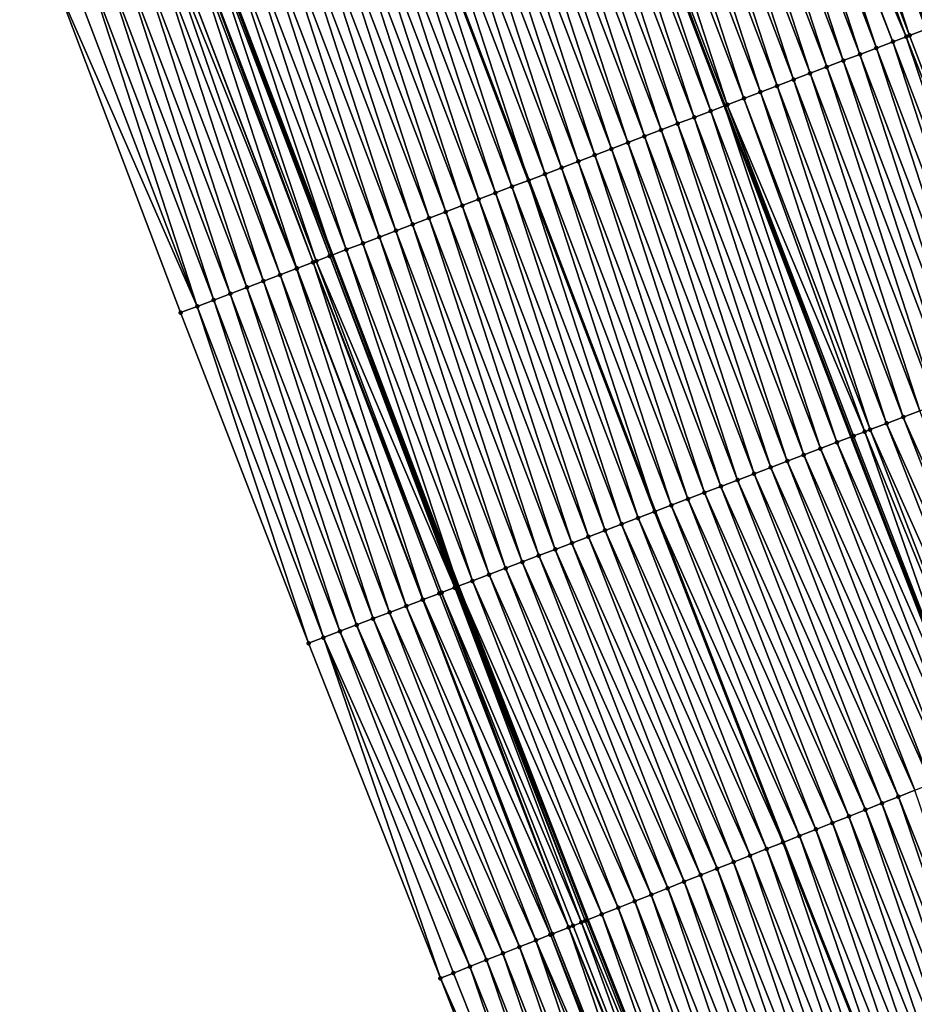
# Model space of a CAD drawing. Header units: feet. Extents: x 2010743 to 2022806, y 818705 to 837694.
# Tile 223 of 256: x 2011848 to 2011899, y 826197 to 826252. Entities that reach past the tile are written whole.
import ezdxf

# ---------------------------------------------------------------- set-up
doc = ezdxf.new("R2010")
doc.units = ezdxf.units.FT
doc.header["$MEASUREMENT"] = 0
for name, color, linetype, lineweight in [('EP_Travel Lane', 172, 'Continuous', 53), ('Road Shots', 141, 'Continuous', 100), ('STRIPING', 60, 'Continuous', 53)]:
    doc.layers.add(name, color=color, linetype=linetype, lineweight=lineweight)
doc.layers.add('I-77-MM17-21_NB-Surface-Border', color=7, linetype='Continuous')
doc.layers.add('I-77-MM17-21_NB-Surface-TIN', color=7, linetype='Continuous')

msp = doc.modelspace()

# ---------------------------------------------------------------- linework, layer by layer
at = {"layer": 'EP_Travel Lane'}
msp.add_polyline3d([(2011766.41, 826519.02, 314.294), (2011772.674, 826499.854, 314.526), (2011778.978, 826480.875, 314.778), (2011785.282, 826461.897, 315.061), (2011791.586, 826442.918, 315.32), (2011798.18, 826423.773, 315.574), (2011804.826, 826404.911, 315.802), (2011810.221, 826389.598, 315.995), (2011816.866, 826370.736, 316.245), (2011823.701, 826351.722, 316.524), (2011830.629, 826332.962, 316.798), (2011837.556, 826314.202, 317.079), (2011844.484, 826295.442, 317.341), (2011851.542, 826276.58, 317.592), (2011858.658, 826257.89, 317.847), (2011865.774, 826239.201, 318.109), (2011872.89, 826220.511, 318.365), (2011880.19, 826201.687, 318.609), (2011887.567, 826183.099, 318.85), (2011894.944, 826164.51, 319.088), (2011902.32, 826145.922, 319.332), (2011909.953, 826127.149, 319.59), (2011917.687, 826108.707, 319.818)], dxfattribs=at)
at = {"layer": 'I-77-MM17-21_NB-Surface-Border', "color": 3, "linetype": 'Continuous', "lineweight": -3}
msp.add_polyline3d([(2011910.329, 826105.626, 320.214), (2011902.267, 826123.932, 320), (2011893.934, 826142.599, 319.73), (2011886.518, 826161.172, 319.495), (2011879.142, 826179.76, 319.24), (2011871.892, 826198.399, 318.995), (2011864.448, 826217.3, 318.754), (2011857.233, 826235.952, 318.489), (2011850.163, 826254.659, 318.228), (2011843.616, 826273.565, 317.947), (2011837.501, 826292.868, 317.651), (2011831.479, 826311.962, 317.349), (2011823.681, 826330.401, 317.137), (2011816.427, 826349.041, 316.901), (2011809.584, 826368.175, 316.634), (2011803.656, 826387.289, 316.352), (2011798.562, 826402.709, 316.16), (2011792.3, 826421.706, 315.887), (2011785.964, 826441.054, 315.599), (2011779.749, 826460.062, 315.316), (2011773.768, 826479.148, 315.026), (2011768.52, 826498.476, 314.71), (2011762.13, 826517.657, 314.47)], dxfattribs=at)
at = {"layer": 'I-77-MM17-21_NB-Surface-TIN', "color": 128, "linetype": 'Continuous', "lineweight": -3}
for points in [[(2011900.229, 826252.305, 316.578), (2011894.044, 826271.348, 316.246), (2011893.109, 826270.993, 316.318)], [(2011900.229, 826252.305, 316.578), (2011901.163, 826252.66, 316.518), (2011894.044, 826271.348, 316.246)], [(2011893.109, 826270.993, 316.318), (2011892.181, 826270.641, 316.401), (2011899.357, 826251.974, 316.637)], [(2011900.229, 826252.305, 316.578), (2011893.109, 826270.993, 316.318), (2011899.357, 826251.974, 316.637)], [(2011898.174, 826251.524, 316.713), (2011891.24, 826270.283, 316.48), (2011890.305, 826269.928, 316.526)], [(2011898.359, 826251.595, 316.704), (2011892.174, 826270.638, 316.402), (2011891.24, 826270.283, 316.48)], [(2011898.174, 826251.524, 316.713), (2011898.359, 826251.595, 316.704), (2011891.24, 826270.283, 316.48)], [(2011899.294, 826251.95, 316.641), (2011892.181, 826270.641, 316.401), (2011892.174, 826270.638, 316.402)], [(2011898.359, 826251.595, 316.704), (2011899.294, 826251.95, 316.641), (2011892.174, 826270.638, 316.402)], [(2011899.294, 826251.95, 316.641), (2011899.357, 826251.974, 316.637), (2011892.181, 826270.641, 316.401)], [(2011896.49, 826250.884, 316.788), (2011890.164, 826269.874, 316.532), (2011889.37, 826269.572, 316.567)], [(2011897.424, 826251.239, 316.745), (2011890.305, 826269.928, 316.526), (2011890.164, 826269.874, 316.532)], [(2011896.49, 826250.884, 316.788), (2011897.424, 826251.239, 316.745), (2011890.164, 826269.874, 316.532)], [(2011897.424, 826251.239, 316.745), (2011898.174, 826251.524, 316.713), (2011890.305, 826269.928, 316.526)], [(2011894.62, 826250.173, 316.868), (2011888.436, 826269.217, 316.604), (2011887.501, 826268.861, 316.64)], [(2011895.555, 826250.528, 316.829), (2011889.37, 826269.572, 316.567), (2011888.436, 826269.217, 316.604)], [(2011894.62, 826250.173, 316.868), (2011895.555, 826250.528, 316.829), (2011888.436, 826269.217, 316.604)], [(2011895.555, 826250.528, 316.829), (2011896.49, 826250.884, 316.788), (2011889.37, 826269.572, 316.567)], [(2011893.686, 826249.817, 316.907), (2011887.501, 826268.861, 316.64), (2011886.566, 826268.506, 316.676)], [(2011893.686, 826249.817, 316.907), (2011894.62, 826250.173, 316.868), (2011887.501, 826268.861, 316.64)], [(2011891.816, 826249.106, 316.987), (2011885.632, 826268.15, 316.708), (2011884.697, 826267.794, 316.748)], [(2011892.751, 826249.461, 316.945), (2011886.566, 826268.506, 316.676), (2011885.632, 826268.15, 316.708)], [(2011891.816, 826249.106, 316.987), (2011892.751, 826249.461, 316.945), (2011885.632, 826268.15, 316.708)], [(2011892.751, 826249.461, 316.945), (2011893.686, 826249.817, 316.907), (2011886.566, 826268.506, 316.676)], [(2011889.947, 826248.395, 317.069), (2011883.762, 826267.439, 316.788), (2011882.828, 826267.083, 316.826)], [(2011890.882, 826248.75, 317.03), (2011884.697, 826267.794, 316.748), (2011883.762, 826267.439, 316.788)], [(2011889.947, 826248.395, 317.069), (2011890.882, 826248.75, 317.03), (2011883.762, 826267.439, 316.788)], [(2011890.882, 826248.75, 317.03), (2011891.816, 826249.106, 316.987), (2011884.697, 826267.794, 316.748)], [(2011889.012, 826248.04, 317.119), (2011882.828, 826267.083, 316.826), (2011881.893, 826266.728, 316.868)], [(2011889.012, 826248.04, 317.119), (2011889.947, 826248.395, 317.069), (2011882.828, 826267.083, 316.826)], [(2011880.958, 826266.372, 316.905), (2011880.779, 826266.304, 316.912), (2011887.918, 826247.623, 317.162)], [(2011888.078, 826247.684, 317.155), (2011881.893, 826266.728, 316.868), (2011880.958, 826266.372, 316.905)], [(2011888.078, 826247.684, 317.155), (2011880.958, 826266.372, 316.905), (2011887.918, 826247.623, 317.162)], [(2011888.078, 826247.684, 317.155), (2011889.012, 826248.04, 317.119), (2011881.893, 826266.728, 316.868)], [(2011886.208, 826246.973, 317.234), (2011880.024, 826266.017, 316.944), (2011879.089, 826265.661, 316.977)], [(2011887.143, 826247.329, 317.196), (2011880.779, 826266.304, 316.912), (2011880.024, 826266.017, 316.944)], [(2011886.208, 826246.973, 317.234), (2011887.143, 826247.329, 317.196), (2011880.024, 826266.017, 316.944)], [(2011887.143, 826247.329, 317.196), (2011887.918, 826247.623, 317.162), (2011880.779, 826266.304, 316.912)], [(2011884.339, 826246.262, 317.309), (2011878.154, 826265.306, 317.014), (2011877.22, 826264.95, 317.051)], [(2011885.274, 826246.617, 317.268), (2011879.089, 826265.661, 316.977), (2011878.154, 826265.306, 317.014)], [(2011884.339, 826246.262, 317.309), (2011885.274, 826246.617, 317.268), (2011878.154, 826265.306, 317.014)], [(2011885.274, 826246.617, 317.268), (2011886.208, 826246.973, 317.234), (2011879.089, 826265.661, 316.977)], [(2011883.404, 826245.906, 317.349), (2011877.22, 826264.95, 317.051), (2011876.285, 826264.595, 317.093)], [(2011883.404, 826245.906, 317.349), (2011884.339, 826246.262, 317.309), (2011877.22, 826264.95, 317.051)], [(2011881.535, 826245.195, 317.431), (2011875.35, 826264.239, 317.135), (2011874.416, 826263.884, 317.169)], [(2011882.47, 826245.551, 317.392), (2011876.285, 826264.595, 317.093), (2011875.35, 826264.239, 317.135)], [(2011881.535, 826245.195, 317.431), (2011882.47, 826245.551, 317.392), (2011875.35, 826264.239, 317.135)], [(2011882.47, 826245.551, 317.392), (2011883.404, 826245.906, 317.349), (2011876.285, 826264.595, 317.093)], [(2011880.6, 826244.84, 317.471), (2011874.416, 826263.884, 317.169), (2011873.481, 826263.528, 317.205)], [(2011880.6, 826244.84, 317.471), (2011881.535, 826245.195, 317.431), (2011874.416, 826263.884, 317.169)], [(2011878.731, 826244.129, 317.555), (2011872.546, 826263.172, 317.247), (2011871.612, 826262.817, 317.29)], [(2011879.666, 826244.484, 317.512), (2011873.481, 826263.528, 317.205), (2011872.546, 826263.172, 317.247)], [(2011878.731, 826244.129, 317.555), (2011879.666, 826244.484, 317.512), (2011872.546, 826263.172, 317.247)], [(2011879.666, 826244.484, 317.512), (2011880.6, 826244.84, 317.471), (2011873.481, 826263.528, 317.205)], [(2011870.677, 826262.462, 317.343), (2011869.742, 826262.106, 317.376), (2011876.862, 826243.418, 317.639)], [(2011877.796, 826243.774, 317.608), (2011871.612, 826262.817, 317.29), (2011870.677, 826262.462, 317.343)], [(2011877.796, 826243.774, 317.608), (2011870.677, 826262.462, 317.343), (2011876.862, 826243.418, 317.639)], [(2011877.796, 826243.774, 317.608), (2011878.731, 826244.129, 317.555), (2011871.612, 826262.817, 317.29)], [(2011875.927, 826243.062, 317.683), (2011869.742, 826262.106, 317.376), (2011868.808, 826261.751, 317.421)], [(2011875.927, 826243.062, 317.683), (2011876.862, 826243.418, 317.639), (2011869.742, 826262.106, 317.376)], [(2011874.057, 826242.351, 317.76), (2011867.873, 826261.395, 317.46), (2011866.938, 826261.04, 317.499)], [(2011874.992, 826242.707, 317.72), (2011868.808, 826261.751, 317.421), (2011867.873, 826261.395, 317.46)], [(2011874.057, 826242.351, 317.76), (2011874.992, 826242.707, 317.72), (2011867.873, 826261.395, 317.46)], [(2011874.992, 826242.707, 317.72), (2011875.927, 826243.062, 317.683), (2011868.808, 826261.751, 317.421)], [(2011873.123, 826241.996, 317.802), (2011866.938, 826261.04, 317.499), (2011866.004, 826260.684, 317.54)], [(2011873.123, 826241.996, 317.802), (2011874.057, 826242.351, 317.76), (2011866.938, 826261.04, 317.499)], [(2011871.253, 826241.285, 317.88), (2011865.069, 826260.329, 317.581), (2011864.134, 826259.973, 317.619)], [(2011872.188, 826241.64, 317.841), (2011866.004, 826260.684, 317.54), (2011865.069, 826260.329, 317.581)], [(2011871.253, 826241.285, 317.88), (2011872.188, 826241.64, 317.841), (2011865.069, 826260.329, 317.581)], [(2011872.188, 826241.64, 317.841), (2011873.123, 826241.996, 317.802), (2011866.004, 826260.684, 317.54)], [(2011870.319, 826240.929, 317.914), (2011864.134, 826259.973, 317.619), (2011863.2, 826259.617, 317.652)], [(2011870.319, 826240.929, 317.914), (2011871.253, 826241.285, 317.88), (2011864.134, 826259.973, 317.619)], [(2011868.449, 826240.218, 317.994), (2011862.265, 826259.262, 317.689), (2011861.33, 826258.906, 317.73)], [(2011869.384, 826240.574, 317.951), (2011863.2, 826259.617, 317.652), (2011862.265, 826259.262, 317.689)], [(2011868.449, 826240.218, 317.994), (2011869.384, 826240.574, 317.951), (2011862.265, 826259.262, 317.689)], [(2011869.384, 826240.574, 317.951), (2011870.319, 826240.929, 317.914), (2011863.2, 826259.617, 317.652)], [(2011859.461, 826258.195, 317.813), (2011866.58, 826239.507, 318.077), (2011860.396, 826258.551, 317.773)], [(2011860.396, 826258.551, 317.773), (2011867.515, 826239.863, 318.035), (2011861.33, 826258.906, 317.73)], [(2011860.396, 826258.551, 317.773), (2011866.58, 826239.507, 318.077), (2011867.515, 826239.863, 318.035)], [(2011867.515, 826239.863, 318.035), (2011868.449, 826240.218, 317.994), (2011861.33, 826258.906, 317.73)], [(2011859.461, 826258.195, 317.813), (2011858.658, 826257.89, 317.847), (2011865.774, 826239.201, 318.109)], [(2011859.461, 826258.195, 317.813), (2011865.774, 826239.201, 318.109), (2011866.58, 826239.507, 318.077)], [(2011856.657, 826257.129, 317.929), (2011863.79, 826238.446, 318.198), (2011857.591, 826257.485, 317.908)], [(2011857.591, 826257.485, 317.908), (2011864.711, 826238.796, 318.177), (2011857.75, 826257.545, 317.905)], [(2011857.591, 826257.485, 317.908), (2011863.79, 826238.446, 318.198), (2011864.711, 826238.796, 318.177)], [(2011857.75, 826257.545, 317.905), (2011864.884, 826238.863, 318.178), (2011858.526, 826257.84, 317.853)], [(2011857.75, 826257.545, 317.905), (2011864.711, 826238.796, 318.177), (2011864.884, 826238.863, 318.178)], [(2011858.526, 826257.84, 317.853), (2011865.645, 826239.152, 318.114), (2011858.658, 826257.89, 317.847)], [(2011858.526, 826257.84, 317.853), (2011864.884, 826238.863, 318.178), (2011865.645, 826239.152, 318.114)], [(2011865.645, 826239.152, 318.114), (2011865.774, 826239.201, 318.109), (2011858.658, 826257.89, 317.847)], [(2011855.722, 826256.773, 317.989), (2011862.841, 826238.085, 318.264), (2011856.32, 826257.001, 317.948)], [(2011856.32, 826257.001, 317.948), (2011863.776, 826238.441, 318.199), (2011856.657, 826257.129, 317.929)], [(2011856.32, 826257.001, 317.948), (2011862.841, 826238.085, 318.264), (2011863.776, 826238.441, 318.199)], [(2011856.657, 826257.129, 317.929), (2011863.776, 826238.441, 318.199), (2011863.79, 826238.446, 318.198)], [(2011860.972, 826237.374, 318.339), (2011854.787, 826256.418, 318.035), (2011853.853, 826256.063, 318.077)], [(2011854.787, 826256.418, 318.035), (2011861.907, 826237.73, 318.297), (2011855.722, 826256.773, 317.989)], [(2011860.972, 826237.374, 318.339), (2011861.907, 826237.73, 318.297), (2011854.787, 826256.418, 318.035)], [(2011855.722, 826256.773, 317.989), (2011861.907, 826237.73, 318.297), (2011862.841, 826238.085, 318.264)], [(2011860.037, 826237.019, 318.376), (2011853.853, 826256.063, 318.077), (2011852.918, 826255.707, 318.116)], [(2011860.037, 826237.019, 318.376), (2011860.972, 826237.374, 318.339), (2011853.853, 826256.063, 318.077)], [(2011858.168, 826236.308, 318.45), (2011851.983, 826255.352, 318.154), (2011851.049, 826254.996, 318.191)], [(2011859.103, 826236.663, 318.413), (2011852.918, 826255.707, 318.116), (2011851.983, 826255.352, 318.154)], [(2011858.168, 826236.308, 318.45), (2011859.103, 826236.663, 318.413), (2011851.983, 826255.352, 318.154)], [(2011859.103, 826236.663, 318.413), (2011860.037, 826237.019, 318.376), (2011852.918, 826255.707, 318.116)], [(2011858.168, 826236.308, 318.45), (2011851.049, 826254.996, 318.191), (2011850.163, 826254.659, 318.228)], [(2011857.233, 826235.952, 318.489), (2011857.233, 826235.952, 318.489), (2011850.163, 826254.659, 318.228)], [(2011857.233, 826235.952, 318.489), (2011858.168, 826236.308, 318.45), (2011850.163, 826254.659, 318.228)], [(2011905.478, 826232.906, 316.943), (2011899.294, 826251.95, 316.641), (2011898.359, 826251.595, 316.704)], [(2011904.544, 826232.551, 316.985), (2011898.174, 826251.524, 316.713), (2011897.424, 826251.239, 316.745)], [(2011905.478, 826232.906, 316.943), (2011898.359, 826251.595, 316.704), (2011898.174, 826251.524, 316.713)], [(2011904.544, 826232.551, 316.985), (2011905.478, 826232.906, 316.943), (2011898.174, 826251.524, 316.713)], [(2011902.674, 826231.84, 317.073), (2011896.49, 826250.884, 316.788), (2011895.555, 826250.528, 316.829)], [(2011903.609, 826232.195, 317.031), (2011897.424, 826251.239, 316.745), (2011896.49, 826250.884, 316.788)], [(2011902.674, 826231.84, 317.073), (2011903.609, 826232.195, 317.031), (2011896.49, 826250.884, 316.788)], [(2011903.609, 826232.195, 317.031), (2011904.544, 826232.551, 316.985), (2011897.424, 826251.239, 316.745)], [(2011901.74, 826231.484, 317.113), (2011895.555, 826250.528, 316.829), (2011894.62, 826250.173, 316.868)], [(2011901.74, 826231.484, 317.113), (2011902.674, 826231.84, 317.073), (2011895.555, 826250.528, 316.829)], [(2011899.87, 826230.773, 317.191), (2011893.686, 826249.817, 316.907), (2011892.751, 826249.461, 316.945)], [(2011900.805, 826231.129, 317.153), (2011894.62, 826250.173, 316.868), (2011893.686, 826249.817, 316.907)], [(2011899.87, 826230.773, 317.191), (2011900.805, 826231.129, 317.153), (2011893.686, 826249.817, 316.907)], [(2011900.805, 826231.129, 317.153), (2011901.74, 826231.484, 317.113), (2011894.62, 826250.173, 316.868)], [(2011898.001, 826230.062, 317.284), (2011891.816, 826249.106, 316.987), (2011890.882, 826248.75, 317.03)], [(2011898.936, 826230.418, 317.237), (2011892.751, 826249.461, 316.945), (2011891.816, 826249.106, 316.987)], [(2011898.001, 826230.062, 317.284), (2011898.936, 826230.418, 317.237), (2011891.816, 826249.106, 316.987)], [(2011898.936, 826230.418, 317.237), (2011899.87, 826230.773, 317.191), (2011892.751, 826249.461, 316.945)], [(2011897.066, 826229.707, 317.322), (2011890.882, 826248.75, 317.03), (2011889.947, 826248.395, 317.069)], [(2011897.066, 826229.707, 317.322), (2011898.001, 826230.062, 317.284), (2011890.882, 826248.75, 317.03)], [(2011895.831, 826229.237, 317.393), (2011889.012, 826248.04, 317.119), (2011888.078, 826247.684, 317.155)], [(2011896.132, 826229.351, 317.377), (2011889.947, 826248.395, 317.069), (2011889.012, 826248.04, 317.119)], [(2011895.831, 826229.237, 317.393), (2011896.132, 826229.351, 317.377), (2011889.012, 826248.04, 317.119)], [(2011896.132, 826229.351, 317.377), (2011897.066, 826229.707, 317.322), (2011889.947, 826248.395, 317.069)], [(2011894.262, 826228.64, 317.453), (2011887.918, 826247.623, 317.162), (2011887.143, 826247.329, 317.196)], [(2011888.078, 826247.684, 317.155), (2011887.918, 826247.623, 317.162), (2011895.056, 826228.942, 317.418)], [(2011894.262, 826228.64, 317.453), (2011895.056, 826228.942, 317.418), (2011887.918, 826247.623, 317.162)], [(2011895.197, 826228.996, 317.412), (2011888.078, 826247.684, 317.155), (2011895.056, 826228.942, 317.418)], [(2011895.197, 826228.996, 317.412), (2011895.831, 826229.237, 317.393), (2011888.078, 826247.684, 317.155)], [(2011892.393, 826227.929, 317.524), (2011886.208, 826246.973, 317.234), (2011885.274, 826246.617, 317.268)], [(2011893.328, 826228.285, 317.487), (2011887.143, 826247.329, 317.196), (2011886.208, 826246.973, 317.234)], [(2011892.393, 826227.929, 317.524), (2011893.328, 826228.285, 317.487), (2011886.208, 826246.973, 317.234)], [(2011893.328, 826228.285, 317.487), (2011894.262, 826228.64, 317.453), (2011887.143, 826247.329, 317.196)], [(2011891.458, 826227.574, 317.564), (2011885.274, 826246.617, 317.268), (2011884.339, 826246.262, 317.309)], [(2011891.458, 826227.574, 317.564), (2011892.393, 826227.929, 317.524), (2011885.274, 826246.617, 317.268)], [(2011889.589, 826226.863, 317.649), (2011883.404, 826245.906, 317.349), (2011882.47, 826245.551, 317.392)], [(2011890.524, 826227.218, 317.604), (2011884.339, 826246.262, 317.309), (2011883.404, 826245.906, 317.349)], [(2011889.589, 826226.863, 317.649), (2011890.524, 826227.218, 317.604), (2011883.404, 826245.906, 317.349)], [(2011890.524, 826227.218, 317.604), (2011891.458, 826227.574, 317.564), (2011884.339, 826246.262, 317.309)], [(2011888.654, 826226.507, 317.686), (2011882.47, 826245.551, 317.392), (2011881.535, 826245.195, 317.431)], [(2011888.654, 826226.507, 317.686), (2011889.589, 826226.863, 317.649), (2011882.47, 826245.551, 317.392)], [(2011886.785, 826225.796, 317.768), (2011880.6, 826244.84, 317.471), (2011879.666, 826244.484, 317.512)], [(2011887.72, 826226.152, 317.725), (2011881.535, 826245.195, 317.431), (2011880.6, 826244.84, 317.471)], [(2011886.785, 826225.796, 317.768), (2011887.72, 826226.152, 317.725), (2011880.6, 826244.84, 317.471)], [(2011887.72, 826226.152, 317.725), (2011888.654, 826226.507, 317.686), (2011881.535, 826245.195, 317.431)], [(2011884.915, 826225.085, 317.868), (2011878.731, 826244.129, 317.555), (2011877.796, 826243.774, 317.608)], [(2011885.85, 826225.441, 317.811), (2011879.666, 826244.484, 317.512), (2011878.731, 826244.129, 317.555)], [(2011884.915, 826225.085, 317.868), (2011885.85, 826225.441, 317.811), (2011878.731, 826244.129, 317.555)], [(2011885.85, 826225.441, 317.811), (2011886.785, 826225.796, 317.768), (2011879.666, 826244.484, 317.512)], [(2011877.796, 826243.774, 317.608), (2011876.862, 826243.418, 317.639), (2011883.981, 826224.73, 317.896)], [(2011884.915, 826225.085, 317.868), (2011877.796, 826243.774, 317.608), (2011883.981, 826224.73, 317.896)], [(2011882.111, 826224.019, 317.975), (2011875.927, 826243.062, 317.683), (2011874.992, 826242.707, 317.72)], [(2011883.046, 826224.374, 317.941), (2011876.862, 826243.418, 317.639), (2011875.927, 826243.062, 317.683)], [(2011882.111, 826224.019, 317.975), (2011883.046, 826224.374, 317.941), (2011875.927, 826243.062, 317.683)], [(2011883.046, 826224.374, 317.941), (2011883.981, 826224.73, 317.896), (2011876.862, 826243.418, 317.639)], [(2011881.177, 826223.663, 318.019), (2011874.992, 826242.707, 317.72), (2011874.057, 826242.351, 317.76)], [(2011881.177, 826223.663, 318.019), (2011882.111, 826224.019, 317.975), (2011874.992, 826242.707, 317.72)], [(2011879.307, 826222.952, 318.102), (2011873.123, 826241.996, 317.802), (2011872.188, 826241.64, 317.841)], [(2011880.242, 826223.308, 318.061), (2011874.057, 826242.351, 317.76), (2011873.123, 826241.996, 317.802)], [(2011879.307, 826222.952, 318.102), (2011880.242, 826223.308, 318.061), (2011873.123, 826241.996, 317.802)], [(2011880.242, 826223.308, 318.061), (2011881.177, 826223.663, 318.019), (2011874.057, 826242.351, 317.76)], [(2011878.373, 826222.597, 318.14), (2011872.188, 826241.64, 317.841), (2011871.253, 826241.285, 317.88)], [(2011878.373, 826222.597, 318.14), (2011879.307, 826222.952, 318.102), (2011872.188, 826241.64, 317.841)], [(2011876.503, 826221.885, 318.211), (2011870.319, 826240.929, 317.914), (2011869.384, 826240.574, 317.951)], [(2011877.438, 826222.241, 318.174), (2011871.253, 826241.285, 317.88), (2011870.319, 826240.929, 317.914)], [(2011876.503, 826221.885, 318.211), (2011877.438, 826222.241, 318.174), (2011870.319, 826240.929, 317.914)], [(2011877.438, 826222.241, 318.174), (2011878.373, 826222.597, 318.14), (2011871.253, 826241.285, 317.88)], [(2011874.634, 826221.175, 318.298), (2011868.449, 826240.218, 317.994), (2011867.515, 826239.863, 318.035)], [(2011875.569, 826221.53, 318.253), (2011869.384, 826240.574, 317.951), (2011868.449, 826240.218, 317.994)], [(2011874.634, 826221.175, 318.298), (2011875.569, 826221.53, 318.253), (2011868.449, 826240.218, 317.994)], [(2011875.569, 826221.53, 318.253), (2011876.503, 826221.885, 318.211), (2011869.384, 826240.574, 317.951)], [(2011873.699, 826220.819, 318.338), (2011867.515, 826239.863, 318.035), (2011866.58, 826239.507, 318.077)], [(2011873.699, 826220.819, 318.338), (2011874.634, 826221.175, 318.298), (2011867.515, 826239.863, 318.035)], [(2011872.702, 826220.44, 318.377), (2011865.645, 826239.152, 318.114), (2011864.884, 826238.863, 318.178)], [(2011872.805, 826220.479, 318.368), (2011865.774, 826239.201, 318.109), (2011865.645, 826239.152, 318.114)], [(2011872.702, 826220.44, 318.377), (2011872.765, 826220.463, 318.371), (2011865.645, 826239.152, 318.114)], [(2011872.765, 826220.463, 318.371), (2011872.805, 826220.479, 318.368), (2011865.645, 826239.152, 318.114)], [(2011866.58, 826239.507, 318.077), (2011865.774, 826239.201, 318.109), (2011872.89, 826220.511, 318.365)], [(2011872.805, 826220.479, 318.368), (2011872.89, 826220.511, 318.365), (2011865.774, 826239.201, 318.109)], [(2011873.699, 826220.819, 318.338), (2011866.58, 826239.507, 318.077), (2011872.89, 826220.511, 318.365)], [(2011870.91, 826219.758, 318.459), (2011864.711, 826238.796, 318.177), (2011863.79, 826238.446, 318.198)], [(2011871.955, 826220.156, 318.442), (2011864.884, 826238.863, 318.178), (2011864.711, 826238.796, 318.177)], [(2011870.91, 826219.758, 318.459), (2011871.83, 826220.108, 318.441), (2011864.711, 826238.796, 318.177)], [(2011871.83, 826220.108, 318.441), (2011871.955, 826220.156, 318.442), (2011864.711, 826238.796, 318.177)], [(2011871.955, 826220.156, 318.442), (2011872.702, 826220.44, 318.377), (2011864.884, 826238.863, 318.178)], [(2011869.026, 826219.042, 318.562), (2011862.841, 826238.085, 318.264), (2011861.907, 826237.73, 318.297)], [(2011869.961, 826219.397, 318.529), (2011863.776, 826238.441, 318.199), (2011862.841, 826238.085, 318.264)], [(2011869.026, 826219.042, 318.562), (2011869.961, 826219.397, 318.529), (2011862.841, 826238.085, 318.264)], [(2011870.895, 826219.753, 318.46), (2011863.79, 826238.446, 318.198), (2011863.776, 826238.441, 318.199)], [(2011869.961, 826219.397, 318.529), (2011870.895, 826219.753, 318.46), (2011863.776, 826238.441, 318.199)], [(2011870.895, 826219.753, 318.46), (2011870.91, 826219.758, 318.459), (2011863.79, 826238.446, 318.198)], [(2011860.972, 826237.374, 318.339), (2011868.091, 826218.686, 318.604), (2011861.907, 826237.73, 318.297)], [(2011868.091, 826218.686, 318.604), (2011869.026, 826219.042, 318.562), (2011861.907, 826237.73, 318.297)], [(2011859.103, 826236.663, 318.413), (2011866.222, 826217.975, 318.68), (2011860.037, 826237.019, 318.376)], [(2011860.037, 826237.019, 318.376), (2011867.157, 826218.331, 318.643), (2011860.972, 826237.374, 318.339)], [(2011860.037, 826237.019, 318.376), (2011866.222, 826217.975, 318.68), (2011867.157, 826218.331, 318.643)], [(2011860.972, 826237.374, 318.339), (2011867.157, 826218.331, 318.643), (2011868.091, 826218.686, 318.604)], [(2011858.168, 826236.308, 318.45), (2011865.287, 826217.62, 318.717), (2011859.103, 826236.663, 318.413)], [(2011859.103, 826236.663, 318.413), (2011865.287, 826217.62, 318.717), (2011866.222, 826217.975, 318.68)], [(2011857.233, 826235.952, 318.489), (2011864.448, 826217.3, 318.754), (2011858.168, 826236.308, 318.45)], [(2011857.233, 826235.952, 318.489), (2011864.448, 826217.3, 318.754), (2011857.233, 826235.952, 318.489)], [(2011858.168, 826236.308, 318.45), (2011864.448, 826217.3, 318.754), (2011865.287, 826217.62, 318.717)], [(2011906.095, 826211.953, 317.486), (2011898.936, 826230.418, 317.237), (2011898.001, 826230.062, 317.284)], [(2011904.236, 826211.216, 317.567), (2011897.066, 826229.707, 317.322), (2011896.132, 826229.351, 317.377)], [(2011905.165, 826211.584, 317.526), (2011898.001, 826230.062, 317.284), (2011897.066, 826229.707, 317.322)], [(2011904.236, 826211.216, 317.567), (2011905.165, 826211.584, 317.526), (2011897.066, 826229.707, 317.322)], [(2011905.165, 826211.584, 317.526), (2011906.095, 826211.953, 317.486), (2011898.001, 826230.062, 317.284)], [(2011902.376, 826210.479, 317.638), (2011895.831, 826229.237, 317.393), (2011895.197, 826228.996, 317.412)], [(2011903.306, 826210.848, 317.625), (2011896.132, 826229.351, 317.377), (2011895.831, 826229.237, 317.393)], [(2011902.376, 826210.479, 317.638), (2011903.306, 826210.848, 317.625), (2011895.831, 826229.237, 317.393)], [(2011903.306, 826210.848, 317.625), (2011904.236, 826211.216, 317.567), (2011896.132, 826229.351, 317.377)], [(2011901.447, 826210.111, 317.689), (2011894.262, 826228.64, 317.453), (2011893.328, 826228.285, 317.487)], [(2011894.262, 826228.64, 317.453), (2011902.245, 826210.427, 317.645), (2011895.056, 826228.942, 317.418)], [(2011901.447, 826210.111, 317.689), (2011902.245, 826210.427, 317.645), (2011894.262, 826228.64, 317.453)], [(2011902.376, 826210.479, 317.638), (2011895.197, 826228.996, 317.412), (2011895.056, 826228.942, 317.418)], [(2011902.376, 826210.479, 317.638), (2011895.056, 826228.942, 317.418), (2011902.245, 826210.427, 317.645)], [(2011900.517, 826209.742, 317.729), (2011893.328, 826228.285, 317.487), (2011892.393, 826227.929, 317.524)], [(2011900.517, 826209.742, 317.729), (2011901.447, 826210.111, 317.689), (2011893.328, 826228.285, 317.487)], [(2011898.658, 826209.006, 317.804), (2011891.458, 826227.574, 317.564), (2011890.524, 826227.218, 317.604)], [(2011899.587, 826209.374, 317.765), (2011892.393, 826227.929, 317.524), (2011891.458, 826227.574, 317.564)], [(2011898.658, 826209.006, 317.804), (2011899.587, 826209.374, 317.765), (2011891.458, 826227.574, 317.564)], [(2011899.587, 826209.374, 317.765), (2011900.517, 826209.742, 317.729), (2011892.393, 826227.929, 317.524)], [(2011897.728, 826208.637, 317.847), (2011890.524, 826227.218, 317.604), (2011889.589, 826226.863, 317.649)], [(2011897.728, 826208.637, 317.847), (2011898.658, 826209.006, 317.804), (2011890.524, 826227.218, 317.604)], [(2011895.869, 826207.9, 317.925), (2011888.654, 826226.507, 317.686), (2011887.72, 826226.152, 317.725)], [(2011896.798, 826208.269, 317.89), (2011889.589, 826226.863, 317.649), (2011888.654, 826226.507, 317.686)], [(2011895.869, 826207.9, 317.925), (2011896.798, 826208.269, 317.89), (2011888.654, 826226.507, 317.686)], [(2011896.798, 826208.269, 317.89), (2011897.728, 826208.637, 317.847), (2011889.589, 826226.863, 317.649)], [(2011894.009, 826207.163, 318.008), (2011886.785, 826225.796, 317.768), (2011885.85, 826225.441, 317.811)], [(2011894.939, 826207.532, 317.964), (2011887.72, 826226.152, 317.725), (2011886.785, 826225.796, 317.768)], [(2011894.009, 826207.163, 318.008), (2011894.939, 826207.532, 317.964), (2011886.785, 826225.796, 317.768)], [(2011894.939, 826207.532, 317.964), (2011895.869, 826207.9, 317.925), (2011887.72, 826226.152, 317.725)], [(2011893.08, 826206.795, 318.055), (2011885.85, 826225.441, 317.811), (2011884.915, 826225.085, 317.868)], [(2011893.08, 826206.795, 318.055), (2011894.009, 826207.163, 318.008), (2011885.85, 826225.441, 317.811)], [(2011883.046, 826224.374, 317.941), (2011891.22, 826206.058, 318.14), (2011883.981, 826224.73, 317.896)], [(2011892.15, 826206.427, 318.111), (2011884.915, 826225.085, 317.868), (2011883.981, 826224.73, 317.896)], [(2011892.15, 826206.427, 318.111), (2011883.981, 826224.73, 317.896), (2011891.22, 826206.058, 318.14)], [(2011892.15, 826206.427, 318.111), (2011893.08, 826206.795, 318.055), (2011884.915, 826225.085, 317.868)], [(2011890.291, 826205.69, 318.187), (2011883.046, 826224.374, 317.941), (2011882.111, 826224.019, 317.975)], [(2011890.291, 826205.69, 318.187), (2011891.22, 826206.058, 318.14), (2011883.046, 826224.374, 317.941)], [(2011888.431, 826204.953, 318.265), (2011881.177, 826223.663, 318.019), (2011880.242, 826223.308, 318.061)], [(2011889.361, 826205.322, 318.226), (2011882.111, 826224.019, 317.975), (2011881.177, 826223.663, 318.019)], [(2011888.431, 826204.953, 318.265), (2011889.361, 826205.322, 318.226), (2011881.177, 826223.663, 318.019)], [(2011889.361, 826205.322, 318.226), (2011890.291, 826205.69, 318.187), (2011882.111, 826224.019, 317.975)], [(2011887.502, 826204.585, 318.307), (2011880.242, 826223.308, 318.061), (2011879.307, 826222.952, 318.102)], [(2011887.502, 826204.585, 318.307), (2011888.431, 826204.953, 318.265), (2011880.242, 826223.308, 318.061)], [(2011885.642, 826203.848, 318.385), (2011878.373, 826222.597, 318.14), (2011877.438, 826222.241, 318.174)], [(2011886.572, 826204.216, 318.346), (2011879.307, 826222.952, 318.102), (2011878.373, 826222.597, 318.14)], [(2011885.642, 826203.848, 318.385), (2011886.572, 826204.216, 318.346), (2011878.373, 826222.597, 318.14)], [(2011886.572, 826204.216, 318.346), (2011887.502, 826204.585, 318.307), (2011879.307, 826222.952, 318.102)], [(2011883.783, 826203.111, 318.462), (2011876.503, 826221.885, 318.211), (2011875.569, 826221.53, 318.253)], [(2011884.713, 826203.479, 318.419), (2011877.438, 826222.241, 318.174), (2011876.503, 826221.885, 318.211)], [(2011883.783, 826203.111, 318.462), (2011884.713, 826203.479, 318.419), (2011876.503, 826221.885, 318.211)], [(2011884.713, 826203.479, 318.419), (2011885.642, 826203.848, 318.385), (2011877.438, 826222.241, 318.174)], [(2011882.853, 826202.743, 318.507), (2011875.569, 826221.53, 318.253), (2011874.634, 826221.175, 318.298)], [(2011882.853, 826202.743, 318.507), (2011883.783, 826203.111, 318.462), (2011875.569, 826221.53, 318.253)], [(2011880.994, 826202.006, 318.581), (2011873.699, 826220.819, 318.338), (2011872.89, 826220.511, 318.365)], [(2011881.924, 826202.374, 318.549), (2011874.634, 826221.175, 318.298), (2011873.699, 826220.819, 318.338)], [(2011880.994, 826202.006, 318.581), (2011881.924, 826202.374, 318.549), (2011873.699, 826220.819, 318.338)], [(2011881.924, 826202.374, 318.549), (2011882.853, 826202.743, 318.507), (2011874.634, 826221.175, 318.298)], [(2011879.842, 826201.549, 318.637), (2011872.702, 826220.44, 318.377), (2011871.955, 826220.156, 318.442)], [(2011880.064, 826201.637, 318.613), (2011872.765, 826220.463, 318.371), (2011872.702, 826220.44, 318.377)], [(2011879.842, 826201.549, 318.637), (2011880.064, 826201.637, 318.613), (2011872.702, 826220.44, 318.377)], [(2011880.064, 826201.637, 318.613), (2011872.805, 826220.479, 318.368), (2011872.765, 826220.463, 318.371)], [(2011872.805, 826220.479, 318.368), (2011880.19, 826201.687, 318.609), (2011872.89, 826220.511, 318.365)], [(2011880.064, 826201.637, 318.613), (2011880.19, 826201.687, 318.609), (2011872.805, 826220.479, 318.368)], [(2011880.994, 826202.006, 318.581), (2011872.89, 826220.511, 318.365), (2011880.19, 826201.687, 318.609)], [(2011878.099, 826200.859, 318.715), (2011870.895, 826219.753, 318.46), (2011869.961, 826219.397, 318.529)], [(2011878.205, 826200.901, 318.706), (2011870.91, 826219.758, 318.459), (2011870.895, 826219.753, 318.46)], [(2011878.099, 826200.859, 318.715), (2011878.205, 826200.901, 318.706), (2011870.895, 826219.753, 318.46)], [(2011879.135, 826201.269, 318.669), (2011871.83, 826220.108, 318.441), (2011870.91, 826219.758, 318.459)], [(2011878.205, 826200.901, 318.706), (2011879.135, 826201.269, 318.669), (2011870.91, 826219.758, 318.459)], [(2011879.135, 826201.269, 318.669), (2011871.955, 826220.156, 318.442), (2011871.83, 826220.108, 318.441)], [(2011879.135, 826201.269, 318.669), (2011879.372, 826201.363, 318.671), (2011871.955, 826220.156, 318.442)], [(2011879.372, 826201.363, 318.671), (2011879.842, 826201.549, 318.637), (2011871.955, 826220.156, 318.442)], [(2011877.275, 826200.532, 318.77), (2011869.961, 826219.397, 318.529), (2011869.026, 826219.042, 318.562)], [(2011877.275, 826200.532, 318.77), (2011878.099, 826200.859, 318.715), (2011869.961, 826219.397, 318.529)], [(2011875.416, 826199.796, 318.843), (2011868.091, 826218.686, 318.604), (2011867.157, 826218.331, 318.643)], [(2011876.346, 826200.164, 318.801), (2011869.026, 826219.042, 318.562), (2011868.091, 826218.686, 318.604)], [(2011875.416, 826199.796, 318.843), (2011876.346, 826200.164, 318.801), (2011868.091, 826218.686, 318.604)], [(2011876.346, 826200.164, 318.801), (2011877.275, 826200.532, 318.77), (2011869.026, 826219.042, 318.562)], [(2011874.486, 826199.427, 318.88), (2011867.157, 826218.331, 318.643), (2011866.222, 826217.975, 318.68)], [(2011874.486, 826199.427, 318.88), (2011875.416, 826199.796, 318.843), (2011867.157, 826218.331, 318.643)], [(2011871.892, 826198.399, 318.995), (2011865.287, 826217.62, 318.717), (2011864.448, 826217.3, 318.754)], [(2011873.557, 826199.059, 318.918), (2011866.222, 826217.975, 318.68), (2011865.287, 826217.62, 318.717)], [(2011871.892, 826198.399, 318.995), (2011872.627, 826198.69, 318.959), (2011865.287, 826217.62, 318.717)], [(2011872.627, 826198.69, 318.959), (2011873.557, 826199.059, 318.918), (2011865.287, 826217.62, 318.717)], [(2011873.557, 826199.059, 318.918), (2011874.486, 826199.427, 318.88), (2011866.222, 826217.975, 318.68)], [(2011904.175, 826189.68, 318.128), (2011897.728, 826208.637, 317.847), (2011896.798, 826208.269, 317.89)], [(2011905.105, 826190.049, 318.085), (2011898.658, 826209.006, 317.804), (2011897.728, 826208.637, 317.847)], [(2011904.175, 826189.68, 318.128), (2011905.105, 826190.049, 318.085), (2011897.728, 826208.637, 317.847)], [(2011903.245, 826189.312, 318.165), (2011896.798, 826208.269, 317.89), (2011895.869, 826207.9, 317.925)], [(2011903.245, 826189.312, 318.165), (2011904.175, 826189.68, 318.128), (2011896.798, 826208.269, 317.89)], [(2011901.386, 826188.575, 318.25), (2011894.939, 826207.532, 317.964), (2011894.009, 826207.163, 318.008)], [(2011902.316, 826188.944, 318.205), (2011895.869, 826207.9, 317.925), (2011894.939, 826207.532, 317.964)], [(2011901.386, 826188.575, 318.25), (2011902.316, 826188.944, 318.205), (2011894.939, 826207.532, 317.964)], [(2011902.316, 826188.944, 318.205), (2011903.245, 826189.312, 318.165), (2011895.869, 826207.9, 317.925)], [(2011900.456, 826188.207, 318.295), (2011894.009, 826207.163, 318.008), (2011893.08, 826206.795, 318.055)], [(2011900.456, 826188.207, 318.295), (2011901.386, 826188.575, 318.25), (2011894.009, 826207.163, 318.008)], [(2011892.15, 826206.427, 318.111), (2011891.22, 826206.058, 318.14), (2011898.597, 826187.47, 318.382)], [(2011899.527, 826187.839, 318.351), (2011893.08, 826206.795, 318.055), (2011892.15, 826206.427, 318.111)], [(2011899.527, 826187.839, 318.351), (2011892.15, 826206.427, 318.111), (2011898.597, 826187.47, 318.382)], [(2011899.527, 826187.839, 318.351), (2011900.456, 826188.207, 318.295), (2011893.08, 826206.795, 318.055)], [(2011897.667, 826187.102, 318.43), (2011891.22, 826206.058, 318.14), (2011890.291, 826205.69, 318.187)], [(2011897.667, 826187.102, 318.43), (2011898.597, 826187.47, 318.382), (2011891.22, 826206.058, 318.14)], [(2011895.808, 826186.365, 318.507), (2011889.361, 826205.322, 318.226), (2011888.431, 826204.953, 318.265)], [(2011896.738, 826186.733, 318.467), (2011890.291, 826205.69, 318.187), (2011889.361, 826205.322, 318.226)], [(2011895.808, 826186.365, 318.507), (2011896.738, 826186.733, 318.467), (2011889.361, 826205.322, 318.226)], [(2011896.738, 826186.733, 318.467), (2011897.667, 826187.102, 318.43), (2011890.291, 826205.69, 318.187)], [(2011894.878, 826185.996, 318.548), (2011888.431, 826204.953, 318.265), (2011887.502, 826204.585, 318.307)], [(2011894.878, 826185.996, 318.548), (2011895.808, 826186.365, 318.507), (2011888.431, 826204.953, 318.265)], [(2011893.019, 826185.26, 318.626), (2011886.572, 826204.216, 318.346), (2011885.642, 826203.848, 318.385)], [(2011893.949, 826185.628, 318.588), (2011887.502, 826204.585, 318.307), (2011886.572, 826204.216, 318.346)], [(2011893.019, 826185.26, 318.626), (2011893.949, 826185.628, 318.588), (2011886.572, 826204.216, 318.346)], [(2011893.949, 826185.628, 318.588), (2011894.878, 826185.996, 318.548), (2011887.502, 826204.585, 318.307)], [(2011892.089, 826184.891, 318.661), (2011885.642, 826203.848, 318.385), (2011884.713, 826203.479, 318.419)], [(2011892.089, 826184.891, 318.661), (2011893.019, 826185.26, 318.626), (2011885.642, 826203.848, 318.385)], [(2011890.23, 826184.154, 318.745), (2011883.783, 826203.111, 318.462), (2011882.853, 826202.743, 318.507)], [(2011891.16, 826184.523, 318.702), (2011884.713, 826203.479, 318.419), (2011883.783, 826203.111, 318.462)], [(2011890.23, 826184.154, 318.745), (2011891.16, 826184.523, 318.702), (2011883.783, 826203.111, 318.462)], [(2011891.16, 826184.523, 318.702), (2011892.089, 826184.891, 318.661), (2011884.713, 826203.479, 318.419)], [(2011889.3, 826183.786, 318.788), (2011882.853, 826202.743, 318.507), (2011881.924, 826202.374, 318.549)], [(2011889.3, 826183.786, 318.788), (2011890.23, 826184.154, 318.745), (2011882.853, 826202.743, 318.507)], [(2011880.994, 826202.006, 318.581), (2011880.19, 826201.687, 318.609), (2011887.567, 826183.099, 318.85)], [(2011888.371, 826183.418, 318.823), (2011881.924, 826202.374, 318.549), (2011880.994, 826202.006, 318.581)], [(2011888.371, 826183.418, 318.823), (2011880.994, 826202.006, 318.581), (2011887.567, 826183.099, 318.85)], [(2011888.371, 826183.418, 318.823), (2011889.3, 826183.786, 318.788), (2011881.924, 826202.374, 318.549)], [(2011886.644, 826182.733, 318.904), (2011879.372, 826201.363, 318.671), (2011879.135, 826201.269, 318.669)], [(2011886.644, 826182.733, 318.904), (2011879.842, 826201.549, 318.637), (2011879.372, 826201.363, 318.671)], [(2011887.441, 826183.049, 318.855), (2011880.064, 826201.637, 318.613), (2011879.842, 826201.549, 318.637)], [(2011886.644, 826182.733, 318.904), (2011887.441, 826183.049, 318.855), (2011879.842, 826201.549, 318.637)], [(2011887.441, 826183.049, 318.855), (2011880.19, 826201.687, 318.609), (2011880.064, 826201.637, 318.613)], [(2011887.441, 826183.049, 318.855), (2011887.567, 826183.099, 318.85), (2011880.19, 826201.687, 318.609)], [(2011885.255, 826182.183, 318.969), (2011878.099, 826200.859, 318.715), (2011877.275, 826200.532, 318.77)], [(2011885.52, 826182.288, 318.946), (2011878.205, 826200.901, 318.706), (2011878.099, 826200.859, 318.715)], [(2011885.255, 826182.183, 318.969), (2011885.52, 826182.288, 318.946), (2011878.099, 826200.859, 318.715)], [(2011885.582, 826182.312, 318.941), (2011879.135, 826201.269, 318.669), (2011878.205, 826200.901, 318.706)], [(2011885.52, 826182.288, 318.946), (2011885.582, 826182.312, 318.941), (2011878.205, 826200.901, 318.706)], [(2011885.582, 826182.312, 318.941), (2011886.512, 826182.681, 318.904), (2011879.135, 826201.269, 318.669)], [(2011886.512, 826182.681, 318.904), (2011886.644, 826182.733, 318.904), (2011879.135, 826201.269, 318.669)], [(2011883.722, 826181.576, 319.034), (2011877.275, 826200.532, 318.77), (2011876.346, 826200.164, 318.801)], [(2011883.722, 826181.576, 319.034), (2011884.652, 826181.944, 319.001), (2011877.275, 826200.532, 318.77)], [(2011884.652, 826181.944, 319.001), (2011885.255, 826182.183, 318.969), (2011877.275, 826200.532, 318.77)], [(2011881.863, 826180.839, 319.114), (2011875.416, 826199.796, 318.843), (2011874.486, 826199.427, 318.88)], [(2011882.793, 826181.207, 319.076), (2011876.346, 826200.164, 318.801), (2011875.416, 826199.796, 318.843)], [(2011881.863, 826180.839, 319.114), (2011882.793, 826181.207, 319.076), (2011875.416, 826199.796, 318.843)], [(2011882.793, 826181.207, 319.076), (2011883.722, 826181.576, 319.034), (2011876.346, 826200.164, 318.801)], [(2011880.934, 826180.47, 319.156), (2011874.486, 826199.427, 318.88), (2011873.557, 826199.059, 318.918)], [(2011880.934, 826180.47, 319.156), (2011881.863, 826180.839, 319.114), (2011874.486, 826199.427, 318.88)], [(2011880.004, 826180.102, 319.2), (2011872.627, 826198.69, 318.959), (2011871.892, 826198.399, 318.995)], [(2011880.004, 826180.102, 319.2), (2011873.557, 826199.059, 318.918), (2011872.627, 826198.69, 318.959)], [(2011880.004, 826180.102, 319.2), (2011880.934, 826180.47, 319.156), (2011873.557, 826199.059, 318.918)], [(2011879.142, 826179.76, 319.24), (2011880.004, 826180.102, 319.2), (2011871.892, 826198.399, 318.995)]]:
    msp.add_3dface(points, dxfattribs=at)
at = {"layer": 'Road Shots', "lineweight": 100}
for p in [(2011898.174, 826251.524, 316.713), (2011898.359, 826251.595, 316.704), (2011896.49, 826250.884, 316.788), (2011897.424, 826251.239, 316.745), (2011895.555, 826250.528, 316.829), (2011893.686, 826249.817, 316.907), (2011894.62, 826250.173, 316.868), (2011891.816, 826249.106, 316.987), (2011892.751, 826249.461, 316.945), (2011890.882, 826248.75, 317.03), (2011889.012, 826248.04, 317.119), (2011889.947, 826248.395, 317.069), (2011888.078, 826247.684, 317.155), (2011886.208, 826246.973, 317.234), (2011887.143, 826247.329, 317.196), (2011885.274, 826246.617, 317.268), (2011883.404, 826245.906, 317.349), (2011884.339, 826246.262, 317.309), (2011882.47, 826245.551, 317.392), (2011880.6, 826244.84, 317.471), (2011881.535, 826245.195, 317.431), (2011878.731, 826244.129, 317.555), (2011879.666, 826244.484, 317.512), (2011877.796, 826243.774, 317.608), (2011875.927, 826243.062, 317.683), (2011876.862, 826243.418, 317.639), (2011874.992, 826242.707, 317.72), (2011873.123, 826241.996, 317.802), (2011874.057, 826242.351, 317.76), (2011872.188, 826241.64, 317.841), (2011870.319, 826240.929, 317.914), (2011871.253, 826241.285, 317.88), (2011868.449, 826240.218, 317.994), (2011869.384, 826240.574, 317.951), (2011867.515, 826239.863, 318.035), (2011865.645, 826239.152, 318.114), (2011866.58, 826239.507, 318.077), (2011864.711, 826238.796, 318.177), (2011864.884, 826238.863, 318.178), (2011862.841, 826238.085, 318.264), (2011863.776, 826238.441, 318.199), (2011863.79, 826238.446, 318.198), (2011861.907, 826237.73, 318.297), (2011860.037, 826237.019, 318.376), (2011860.972, 826237.374, 318.339), (2011859.103, 826236.663, 318.413), (2011857.233, 826235.952, 318.489), (2011857.233, 826235.952, 318.489), (2011858.168, 826236.308, 318.45), (2011897.066, 826229.707, 317.322), (2011898.001, 826230.062, 317.284), (2011895.831, 826229.237, 317.393), (2011896.132, 826229.351, 317.377), (2011894.262, 826228.64, 317.453), (2011895.197, 826228.996, 317.412), (2011893.328, 826228.285, 317.487), (2011891.458, 826227.574, 317.564), (2011892.393, 826227.929, 317.524), (2011890.524, 826227.218, 317.604), (2011888.654, 826226.507, 317.686), (2011889.589, 826226.863, 317.649), (2011886.785, 826225.796, 317.768), (2011887.72, 826226.152, 317.725), (2011885.85, 826225.441, 317.811), (2011883.981, 826224.73, 317.896), (2011884.915, 826225.085, 317.868), (2011883.046, 826224.374, 317.941), (2011881.177, 826223.663, 318.019), (2011882.111, 826224.019, 317.975), (2011880.242, 826223.308, 318.061), (2011878.373, 826222.597, 318.14), (2011879.307, 826222.952, 318.102), (2011876.503, 826221.885, 318.211), (2011877.438, 826222.241, 318.174), (2011875.569, 826221.53, 318.253), (2011873.699, 826220.819, 318.338), (2011874.634, 826221.175, 318.298), (2011872.702, 826220.44, 318.377), (2011872.765, 826220.463, 318.371), (2011872.805, 826220.479, 318.368), (2011870.895, 826219.753, 318.46), (2011870.91, 826219.758, 318.459), (2011871.83, 826220.108, 318.441), (2011871.955, 826220.156, 318.442), (2011869.961, 826219.397, 318.529), (2011868.091, 826218.686, 318.604), (2011869.026, 826219.042, 318.562), (2011867.157, 826218.331, 318.643), (2011865.287, 826217.62, 318.717), (2011866.222, 826217.975, 318.68), (2011864.448, 826217.3, 318.754), (2011897.728, 826208.637, 317.847), (2011896.798, 826208.269, 317.89), (2011894.939, 826207.532, 317.964), (2011895.869, 826207.9, 317.925), (2011894.009, 826207.163, 318.008), (2011892.15, 826206.427, 318.111), (2011893.08, 826206.795, 318.055), (2011891.22, 826206.058, 318.14), (2011889.361, 826205.322, 318.226), (2011890.291, 826205.69, 318.187), (2011888.431, 826204.953, 318.265), (2011886.572, 826204.216, 318.346), (2011887.502, 826204.585, 318.307), (2011885.642, 826203.848, 318.385), (2011883.783, 826203.111, 318.462), (2011884.713, 826203.479, 318.419), (2011882.853, 826202.743, 318.507), (2011880.994, 826202.006, 318.581), (2011881.924, 826202.374, 318.549), (2011879.372, 826201.363, 318.671), (2011879.842, 826201.549, 318.637), (2011880.064, 826201.637, 318.613), (2011878.099, 826200.859, 318.715), (2011878.205, 826200.901, 318.706), (2011879.135, 826201.269, 318.669), (2011877.275, 826200.532, 318.77), (2011875.416, 826199.796, 318.843), (2011876.346, 826200.164, 318.801), (2011874.486, 826199.427, 318.88), (2011872.627, 826198.69, 318.959), (2011873.557, 826199.059, 318.918), (2011871.892, 826198.399, 318.995)]:
    msp.add_point(p, dxfattribs=at)
at = {"layer": 'STRIPING'}
for points in [[(2011788.99, 826526.209, 313.356), (2011795.166, 826507.312, 313.601), (2011801.47, 826488.333, 313.849), (2011807.774, 826469.355, 314.127), (2011814.079, 826450.376, 314.377), (2011820.528, 826431.635, 314.619), (2011827.175, 826412.774, 314.869), (2011832.571, 826397.46, 315.073), (2011839.217, 826378.599, 315.317), (2011845.929, 826359.917, 315.581), (2011852.841, 826341.152, 315.855), (2011859.754, 826322.386, 316.119), (2011866.667, 826303.621, 316.397), (2011873.64, 826284.985, 316.648), (2011880.779, 826266.304, 316.912), (2011887.918, 826247.623, 317.162), (2011895.056, 826228.942, 317.418), (2011902.245, 826210.427, 317.645), (2011909.621, 826191.839, 317.891), (2011916.998, 826173.251, 318.148), (2011924.375, 826154.663, 318.409), (2011931.841, 826136.316, 318.649), (2011939.575, 826117.874, 318.866), (2011947.31, 826099.431, 319.104)], [(2011777.705, 826522.616, 313.815), (2011783.925, 826503.585, 314.059), (2011790.23, 826484.606, 314.319), (2011796.534, 826465.627, 314.591), (2011802.838, 826446.649, 314.847), (2011809.36, 826427.706, 315.097), (2011816.006, 826408.844, 315.342), (2011821.401, 826393.531, 315.54), (2011828.047, 826374.669, 315.796), (2011834.823, 826355.823, 316.056), (2011841.751, 826337.063, 316.332), (2011848.679, 826318.303, 316.603), (2011855.606, 826299.543, 316.867), (2011862.623, 826280.794, 317.121), (2011869.742, 826262.106, 317.376), (2011876.862, 826243.418, 317.639), (2011883.981, 826224.73, 317.896), (2011891.22, 826206.058, 318.14), (2011898.597, 826187.47, 318.382), (2011905.974, 826168.882, 318.621), (2011913.351, 826150.294, 318.866), (2011920.9, 826131.734, 319.112), (2011928.634, 826113.291, 319.337), (2011936.368, 826094.849, 319.586)]]:
    msp.add_polyline3d(points, dxfattribs=at)

doc.saveas('drawing.dxf')
